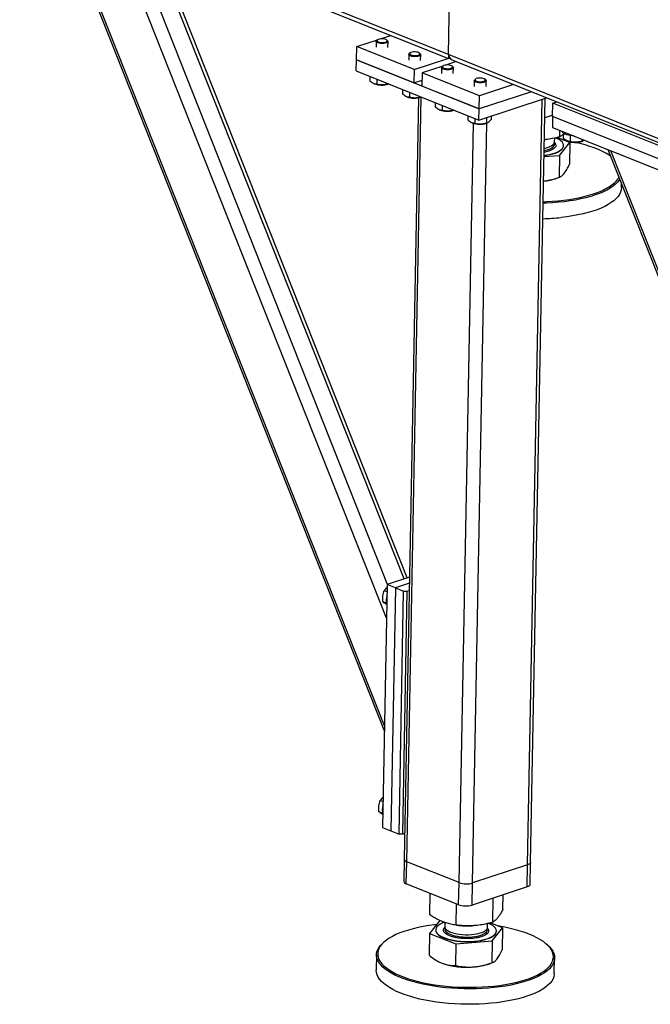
# Model space of a CAD drawing. Header units: millimetres. Extents: x 0 to 841, y 0 to 594.
# Tile 33 of 107: x 376 to 409, y 68 to 120. Entities that reach past the tile are written whole.
import ezdxf

# ---------------------------------------------------------------- set-up
doc = ezdxf.new("R2010")
doc.units = ezdxf.units.MM
doc.layers.add('TRAIT-FORT', color=4, linetype='Continuous', lineweight=25)

msp = doc.modelspace()

# ---------------------------------------------------------------- linework, layer by layer
at = {"layer": 'TRAIT-FORT', "color": 4, "linetype": 'Continuous', "lineweight": 25}
for p, q in [((398.36627, 118.01175), (369.97198, 129.38337)), ((370.23575, 129.07234), (398.36754, 117.80584)), ((398.36627, 118.01175), (398.51709, 125.98772)), ((378.37034, 124.37824), (395.00447, 82.35563)), ((395.0103, 82.66388), (378.52227, 124.3174)), ((395.11742, 88.32871), (381.31438, 123.19919)), ((395.17114, 90.10784), (382.21515, 122.83844)), ((396.03228, 90.39174), (383.37207, 122.3751)), ((396.20006, 90.44706), (383.59748, 122.28483)), ((393.54673, 118.43186), (394.63185, 118.7896)), ((394.63197, 118.7897), (394.59106, 118.75597)), ((394.78488, 118.84005), (395.33353, 119.02093)), ((395.1661, 118.74509), (395.1265, 118.78035)), ((393.53353, 117.73358), (393.54673, 118.43186)), ((396.55825, 117.22578), (393.54673, 118.43186)), ((394.56529, 118.71187), (394.55946, 118.40346)), ((395.18435, 118.39164), (395.19018, 118.70005)), ((393.52253, 117.15167), (393.53353, 117.73358)), ((396.54504, 116.5275), (393.53353, 117.73358)), ((393.53353, 117.73358), (399.98678, 115.14912)), ((396.28616, 118.02268), (396.28033, 117.71427)), ((396.35283, 118.10051), (396.31193, 118.06678)), ((396.55825, 117.22578), (398.34505, 117.81485)), ((396.88696, 118.0559), (396.84736, 118.09116)), ((396.90521, 117.70245), (396.91105, 118.01086)), ((426.76055, 106.64012), (398.36627, 118.01175)), ((398.36768, 117.80584), (398.43909, 117.82938)), ((396.55825, 117.22578), (396.54504, 116.5275)), ((398.07358, 117.41123), (396.98847, 117.05348)), ((398.00702, 117.33349), (398.00119, 117.02508)), ((398.0737, 117.41132), (398.03279, 117.37759)), ((398.77526, 117.64255), (398.22661, 117.46168)), ((398.60783, 117.36671), (398.56823, 117.40197)), ((398.62608, 117.01326), (398.63191, 117.32167)), ((398.63003, 117.70072), (426.76182, 106.43422)), ((393.52253, 117.15167), (399.97577, 114.56721)), ((394.23374, 116.86684), (394.2294, 116.63712)), ((394.59858, 116.72073), (394.59349, 116.45119)), ((396.98847, 117.05348), (396.97526, 116.3552)), ((399.99998, 115.8474), (396.98847, 117.05348)), ((399.79456, 116.72213), (399.75366, 116.6884)), ((400.32869, 116.67752), (400.28909, 116.71278)), ((394.44307, 116.48492), (394.46449, 116.47598)), ((395.20322, 116.47857), (395.20299, 116.46618)), ((395.20299, 116.46618), (395.22084, 116.47152)), ((395.20638, 116.46195), (395.22622, 116.46936)), ((395.95461, 116.17765), (395.95026, 115.94793)), ((396.54504, 116.5275), (396.98124, 116.6713)), ((399.98678, 115.14912), (396.97526, 116.3552)), ((399.72789, 116.6443), (399.72206, 116.33589)), ((401.78678, 116.43647), (399.99998, 115.8474)), ((400.34695, 116.32407), (400.35278, 116.63248)), ((396.79639, 115.73828), (396.03797, 75.63121)), ((396.16393, 115.79573), (396.18536, 115.78679)), ((396.17529, 75.50222), (396.93688, 115.77636)), ((396.31945, 116.03154), (396.31435, 115.762)), ((396.92409, 115.78938), (396.92385, 115.77699)), ((396.92385, 115.77699), (396.9417, 115.78233)), ((396.92725, 115.77276), (396.94709, 115.78017)), ((399.97577, 114.56721), (403.52912, 115.73868)), ((402.73715, 116.05586), (399.98678, 115.14912)), ((399.98678, 115.14912), (399.99998, 115.8474)), ((402.53611, 75.3375), (403.29866, 115.6627)), ((402.69185, 75.46589), (403.45293, 115.71356)), ((397.67547, 115.48846), (397.67113, 115.25874)), ((398.04031, 115.34235), (398.03522, 115.07281)), ((399.97577, 114.56721), (399.98678, 115.14912)), ((403.85323, 114.75891), (403.86643, 115.4572)), ((403.86643, 115.4572), (404.06692, 115.5233)), ((413.33119, 111.66666), (403.86643, 115.4572)), ((397.8848, 115.10654), (397.90622, 115.0976)), ((398.64495, 115.10019), (398.64472, 115.0878)), ((398.64472, 115.0878), (398.66257, 115.09314)), ((398.64811, 115.08357), (398.66795, 115.09098)), ((399.39634, 114.79927), (399.39199, 114.56955)), ((399.76118, 114.65316), (399.75608, 114.38362)), ((400.37124, 114.69759), (400.36558, 114.39861)), ((400.61437, 114.77775), (400.611, 114.59952)), ((403.85447, 114.82434), (403.43349, 114.68555)), ((403.85323, 114.75891), (403.84223, 114.17701)), ((413.31799, 110.96837), (403.85323, 114.75891)), ((398.92868, 74.39951), (399.68485, 114.38768)), ((399.60566, 114.41735), (399.62709, 114.40841)), ((399.63544, 74.38121), (400.39225, 114.40308)), ((400.36898, 114.39438), (400.41324, 114.41092)), ((403.84223, 114.17701), (413.30699, 110.38647)), ((403.95885, 113.41962), (403.96263, 113.61954)), ((404.75404, 113.39102), (404.0918, 113.65015)), ((404.23231, 113.68346), (404.23864, 114.01825)), ((404.41803, 113.87683), (404.41313, 113.61763)), ((404.78326, 113.7515), (404.77722, 113.4317)), ((404.21379, 112.70374), (404.75404, 113.39102)), ((404.42725, 113.21488), (404.42747, 113.22652)), ((404.60017, 113.47187), (404.50881, 113.48698)), ((404.6268, 113.46543), (404.64822, 113.45649)), ((404.75404, 113.39102), (404.73221, 112.2363)), ((405.38881, 113.55762), (405.38672, 113.44669)), ((405.39011, 113.44246), (405.43437, 113.45899)), ((403.39484, 112.64161), (404.21379, 112.70374)), ((404.21379, 112.70374), (404.19195, 111.54902)), ((406.76463, 113.00662), (423.39875, 70.984)), ((423.40458, 71.29225), (406.91656, 112.94577)), ((404.06106, 111.49894), (404.22031, 111.55842)), ((407.47597, 110.98595), (407.48, 111.19937)), ((396.31888, 90.48623), (395.15094, 90.10118)), ((395.15094, 90.10118), (394.90885, 77.2993)), ((395.14354, 89.70979), (394.98602, 89.77287)), ((395.58115, 89.92888), (395.15094, 90.10118)), ((395.58115, 89.92888), (395.33907, 77.127)), ((396.3129, 90.17012), (395.58115, 89.92888)), ((395.58115, 89.92888), (396.01137, 89.75659)), ((395.76929, 76.9547), (396.01137, 89.75659)), ((396.18806, 89.75201), (395.94598, 76.95013)), ((396.01137, 89.75659), (396.18806, 89.75201)), ((396.18806, 89.75201), (396.30573, 89.7908)), ((395.10862, 89.1126), (394.92036, 89.188)), ((394.93446, 78.65362), (394.77694, 78.7167)), ((394.89955, 78.05643), (394.71129, 78.13183)), ((394.90885, 77.2993), (395.33907, 77.127)), ((395.33907, 77.127), (395.76929, 76.9547)), ((395.94598, 76.95013), (395.76929, 76.9547)), ((396.06364, 76.98892), (395.94598, 76.95013)), ((396.03797, 75.63121), (396.01596, 74.4674)), ((396.15329, 74.33841), (396.17529, 75.50222)), ((398.92868, 74.39951), (396.17529, 75.50222)), ((402.53611, 75.3375), (399.63544, 74.38121)), ((402.5141, 74.1737), (402.53611, 75.3375)), ((402.66984, 74.30208), (402.69185, 75.46589)), ((398.90667, 73.23571), (396.15329, 74.33841)), ((398.90667, 73.23571), (398.92868, 74.39951)), ((399.61343, 73.2174), (399.63544, 74.38121)), ((402.5141, 74.1737), (399.61343, 73.2174)), ((397.3902, 72.70469), (397.41156, 73.83448)), ((401.23758, 72.99657), (401.25197, 73.7576)), ((398.77364, 72.16335), (398.79476, 73.28052)), ((400.69733, 72.30929), (400.72141, 73.58268)), ((397.91193, 72.41225), (397.37167, 71.72497)), ((398.17828, 72.30031), (398.17427, 72.088)), ((398.81348, 72.15875), (398.90941, 72.14796)), ((399.69151, 72.13317), (399.72678, 72.13579)), ((400.42387, 72.04546), (400.42765, 72.24538)), ((401.21906, 72.01686), (400.55682, 72.27599)), ((397.37167, 71.72497), (397.34984, 70.57025)), ((397.37167, 71.72497), (398.75511, 71.18364)), ((397.69868, 71.91275), (397.69846, 71.90111)), ((398.15312, 72.01914), (398.18716, 72.05085)), ((400.6788, 71.32958), (401.21906, 72.01686)), ((400.89227, 71.84072), (400.89249, 71.85236)), ((401.21906, 72.01686), (401.19722, 70.86214)), ((395.02804, 71.3134), (394.96961, 71.26521)), ((398.75511, 71.18364), (398.73327, 70.02892)), ((398.75511, 71.18364), (400.6788, 71.32958)), ((400.6788, 71.32958), (400.65697, 70.17486)), ((403.59513, 71.10211), (403.53856, 71.15247)), ((394.58306, 70.6037), (394.56766, 69.78904)), ((400.52608, 70.12478), (400.68532, 70.18426)), ((403.94098, 69.61179), (403.95639, 70.42645))]:
    msp.add_line(p, q, dxfattribs=at)
at = {"layer": 'TRAIT-FORT', "color": 4, "linetype": 'Continuous', "lineweight": 25, "flags": 128}
for points in [[(395.09475, 118.8013), (395.03813, 118.82288), (394.96732, 118.8377), (394.88862, 118.84442), (394.80903, 118.84247), (394.7356, 118.832), (394.67488, 118.81395), (394.63225, 118.78993), (394.6115, 118.76206), (394.61447, 118.73283), (394.64091, 118.70483), (394.68845, 118.68055), (394.75289, 118.66215), (394.82848, 118.65126), (394.90852, 118.64884), (394.9859, 118.65513), (395.05373, 118.66954), (395.10599, 118.69082), (395.13804, 118.71705), (395.14703, 118.74593), (395.13216, 118.77486), (395.09475, 118.8013)], [(395.1661, 118.74509), (395.1699, 118.74155), (395.18895, 118.711), (395.18491, 118.68008), (395.1581, 118.65107), (395.11049, 118.62614), (395.04562, 118.60713), (394.9683, 118.59545), (394.88426, 118.59196), (394.79974, 118.59693), (394.721, 118.60998), (394.65389, 118.63015), (394.60338, 118.65595), (394.57321, 118.68545), (394.56564, 118.71647), (394.5812, 118.74672), (394.59106, 118.75597)], [(396.88696, 118.0559), (396.89076, 118.05236), (396.90981, 118.02181), (396.90578, 117.99089), (396.87896, 117.96189), (396.83136, 117.93695), (396.76649, 117.91794), (396.68917, 117.90626), (396.60513, 117.90277), (396.52061, 117.90774), (396.44187, 117.92079), (396.37475, 117.94096), (396.32424, 117.96676), (396.29408, 117.99626), (396.2865, 118.02728), (396.30207, 118.05753), (396.31193, 118.06678)], [(396.81562, 118.11211), (396.75899, 118.13369), (396.68819, 118.14851), (396.60949, 118.15523), (396.52989, 118.15328), (396.45647, 118.14281), (396.39574, 118.12476), (396.35311, 118.10074), (396.33236, 118.07287), (396.33534, 118.04364), (396.36177, 118.01564), (396.40932, 117.99136), (396.47375, 117.97296), (396.54935, 117.96207), (396.62939, 117.95965), (396.70676, 117.96594), (396.7746, 117.98035), (396.82686, 118.00163), (396.85891, 118.02787), (396.8679, 118.05674), (396.85302, 118.08568), (396.81562, 118.11211)], [(398.60783, 117.36671), (398.61163, 117.36317), (398.63068, 117.33262), (398.62664, 117.3017), (398.59983, 117.2727), (398.55222, 117.24776), (398.48735, 117.22875), (398.41003, 117.21707), (398.32599, 117.21358), (398.24147, 117.21855), (398.16273, 117.2316), (398.09562, 117.25177), (398.04511, 117.27757), (398.01495, 117.30707), (398.00737, 117.33809), (398.02294, 117.36834), (398.03279, 117.37759)], [(398.53648, 117.42292), (398.47986, 117.4445), (398.40905, 117.45932), (398.33035, 117.46604), (398.25076, 117.46409), (398.17733, 117.45362), (398.11661, 117.43557), (398.07398, 117.41155), (398.05323, 117.38368), (398.0562, 117.35445), (398.08264, 117.32645), (398.13018, 117.30217), (398.19462, 117.28377), (398.27021, 117.27288), (398.35026, 117.27046), (398.42763, 117.27675), (398.49546, 117.29117), (398.54772, 117.31244), (398.57977, 117.33868), (398.58876, 117.36755), (398.57389, 117.39649), (398.53648, 117.42292)], [(400.32869, 116.67752), (400.3325, 116.67398), (400.35154, 116.64343), (400.34751, 116.61251), (400.3207, 116.58351), (400.27309, 116.55857), (400.20822, 116.53956), (400.1309, 116.52788), (400.04686, 116.52439), (399.96234, 116.52936), (399.8836, 116.54241), (399.81649, 116.56258), (399.76597, 116.58838), (399.73581, 116.61788), (399.72823, 116.64891), (399.7438, 116.67915), (399.75366, 116.6884)], [(400.25735, 116.73373), (400.20072, 116.75532), (400.12992, 116.77013), (400.05122, 116.77686), (399.97162, 116.7749), (399.8982, 116.76443), (399.83747, 116.74638), (399.79484, 116.72236), (399.77409, 116.69449), (399.77707, 116.66526), (399.8035, 116.63726), (399.85105, 116.61298), (399.91548, 116.59458), (399.99108, 116.58369), (400.07112, 116.58128), (400.1485, 116.58756), (400.21633, 116.60198), (400.26859, 116.62325), (400.30064, 116.64949), (400.30963, 116.67836), (400.29476, 116.7073), (400.25735, 116.73373)], [(404.36718, 113.073), (404.40782, 113.13971), (404.42632, 113.20806), (404.42241, 113.27709), (404.39616, 113.34584), (404.34794, 113.41333), (404.27841, 113.47863), (404.18856, 113.54081), (404.07964, 113.599), (404.00762, 113.6309)], [(404.94858, 113.73393), (404.92714, 113.73533), (404.8074, 113.74792), (404.69479, 113.76802), (404.59293, 113.79498), (404.5051, 113.82793), (404.43411, 113.86582), (404.38225, 113.90743), (404.35118, 113.95142), (404.34331, 113.97633)], [(403.39578, 112.6913), (403.54674, 112.71298), (403.71052, 112.74483), (403.86194, 112.78372), (403.99887, 112.82907), (404.11941, 112.88027), (404.22185, 112.93659), (404.30475, 112.99724), (404.36696, 113.06136)], [(403.396, 112.70293), (403.54696, 112.72461), (403.71074, 112.75647), (403.86216, 112.79535), (403.99909, 112.84071), (404.11963, 112.89191), (404.22207, 112.94823), (404.30497, 113.00887), (404.36718, 113.073)], [(403.40071, 112.95182), (403.49602, 112.97308), (403.61588, 113.00805), (403.72047, 113.04899), (403.80777, 113.0951), (403.87606, 113.14549), (403.92403, 113.19918), (403.95074, 113.25512), (403.95567, 113.31223), (403.9443, 113.35688)], [(403.40309, 113.07781), (403.46632, 113.09134), (403.58964, 113.1247), (403.69825, 113.16422), (403.79005, 113.20912), (403.86323, 113.25853), (403.91639, 113.31149)], [(403.91639, 113.31149), (403.94847, 113.36697), (403.95885, 113.41962)], [(406.90029, 112.66388), (406.8221, 112.71723), (406.6544, 112.81901), (406.46836, 112.91664), (406.26487, 113.00965), (406.04489, 113.0976), (405.80948, 113.18006), (405.55975, 113.25666), (405.2969, 113.32701), (405.02526, 113.39012)], [(403.34988, 110.26426), (403.5247, 110.27018), (403.83815, 110.28709), (404.14667, 110.31191), (404.4488, 110.34453), (404.74311, 110.38479), (405.02818, 110.43249), (405.30266, 110.48741), (405.56524, 110.54929), (405.81467, 110.61783), (406.04977, 110.69271), (406.2694, 110.77357), (406.47253, 110.86002), (406.65819, 110.95166), (406.82549, 111.04804), (406.97363, 111.1487), (407.10191, 111.25317), (407.20972, 111.36095), (407.29654, 111.47153), (407.34257, 111.54657)], [(407.38199, 111.44699), (407.35612, 111.40691), (407.26813, 111.29484), (407.15886, 111.1856), (407.02885, 111.07972), (406.87871, 110.97769), (406.70915, 110.88001), (406.52098, 110.78714), (406.31511, 110.69952), (406.09251, 110.61757), (405.85423, 110.54168), (405.60143, 110.47221), (405.3353, 110.40949), (405.05711, 110.35383), (404.76819, 110.30548), (404.4699, 110.26468), (404.16369, 110.23162), (403.851, 110.20646), (403.53332, 110.18932), (403.34835, 110.18311)], [(407.47597, 110.98595), (407.46515, 110.88128), (407.43194, 110.76449), (407.3766, 110.64917), (407.29941, 110.53589), (407.20072, 110.42517), (407.08101, 110.31754), (406.94085, 110.21353), (406.7809, 110.11361), (406.60193, 110.01828), (406.4048, 109.92798), (406.19043, 109.84314), (405.95985, 109.76418), (405.71417, 109.69145), (405.45455, 109.62532), (405.18223, 109.56609), (404.8985, 109.51406), (404.60472, 109.46946), (404.30229, 109.43251)], [(402.69185, 75.46589), (402.69169, 75.4624), (402.67955, 75.42715), (402.64867, 75.39374), (402.60023, 75.36347), (402.53611, 75.3375)], [(402.69185, 75.46589), (402.69169, 75.4624), (402.67955, 75.42715), (402.64867, 75.39374), (402.60023, 75.36347), (402.53611, 75.3375)], [(402.66984, 74.30208), (402.66968, 74.29859), (402.65754, 74.26334), (402.62666, 74.22993), (402.57823, 74.19967), (402.5141, 74.1737)], [(397.73633, 72.18887), (397.62784, 72.17617), (397.33353, 72.13592), (397.04846, 72.08821), (396.77398, 72.03329), (396.5114, 71.97141), (396.26196, 71.90287), (396.02687, 71.82799), (395.80723, 71.74713), (395.6041, 71.66068), (395.41845, 71.56904), (395.25115, 71.47266), (395.10301, 71.372), (394.97473, 71.26753), (394.86692, 71.15975), (394.7801, 71.04917), (394.71468, 70.93633), (394.67097, 70.82176), (394.64918, 70.706), (394.64942, 70.58961), (394.67168, 70.47314), (394.71585, 70.35715), (394.78174, 70.24219), (394.86901, 70.12881), (394.97726, 70.01754), (395.10598, 69.90893), (395.25454, 69.80347), (395.42224, 69.70169), (395.60828, 69.60406), (395.81177, 69.51105), (396.03175, 69.42311), (396.26716, 69.34064), (396.51689, 69.26405), (396.77974, 69.19369), (397.05446, 69.12991), (397.33974, 69.07301), (397.63423, 69.02326), (397.93652, 68.98089), (398.24516, 68.94612), (398.55869, 68.91909), (398.87562, 68.89995), (399.19443, 68.88879), (399.5136, 68.88565), (399.83162, 68.89055), (400.14696, 68.90348), (400.45813, 68.92436), (400.76364, 68.95309)], [(397.75897, 72.06627), (397.71833, 71.99956), (397.69984, 71.93121), (397.70374, 71.86218), (397.72999, 71.79343), (397.77822, 71.72594), (397.84775, 71.66064), (397.9376, 71.59846), (398.04652, 71.54026), (398.17297, 71.48688), (398.31517, 71.43904), (398.47115, 71.39743), (398.63869, 71.36264), (398.81546, 71.33514), (398.99896, 71.31532), (399.18663, 71.30347), (399.37583, 71.29975), (399.56391, 71.3042), (399.74821, 71.31678), (399.92617, 71.3373), (400.09527, 71.36547), (400.25314, 71.4009), (400.39758, 71.4431), (400.52654, 71.49146), (400.63822, 71.54531), (400.73106, 71.6039), (400.80374, 71.6664), (400.85526, 71.73193), (400.88488, 71.79958), (400.89218, 71.86839), (400.87708, 71.9374), (400.83978, 72.00564), (400.78079, 72.07215), (400.70096, 72.136), (400.60141, 72.1963), (400.48352, 72.25219), (400.47319, 72.2565)], [(398.17427, 72.088), (398.17425, 72.08373), (398.18575, 72.02648), (398.21891, 71.97001), (398.2731, 71.91543), (398.34726, 71.86379), (398.43995, 71.8161), (398.54935, 71.77329), (398.67335, 71.73619), (398.80953, 71.70553), (398.95524, 71.68189), (399.10763, 71.66575), (399.26376, 71.65741), (399.42057, 71.65703), (399.57502, 71.66463), (399.72409, 71.68006), (399.8649, 71.70301), (399.99469, 71.73305), (400.11094, 71.76957), (400.21139, 71.81188), (400.29408, 71.85915), (400.3574, 71.91046), (400.40013, 71.96482), (400.42142, 72.02115), (400.42387, 72.04546)], [(400.76364, 68.95309), (401.06204, 68.98955), (401.3519, 69.03356), (401.63184, 69.0849), (401.90053, 69.14334), (402.15669, 69.20859), (402.3991, 69.28034), (402.6266, 69.35826), (402.83811, 69.44196), (403.03262, 69.53106), (403.2092, 69.62512), (403.36701, 69.7237), (403.50531, 69.82633), (403.62342, 69.93252), (403.72079, 70.04176), (403.79696, 70.15354), (403.85156, 70.26732), (403.88433, 70.38255), (403.89511, 70.49869), (403.88385, 70.61519), (403.85062, 70.73149), (403.79555, 70.84703), (403.71893, 70.96127), (403.62111, 71.07366), (403.50255, 71.18367), (403.36384, 71.29077), (403.20561, 71.39445), (403.02864, 71.49421), (402.83375, 71.58959), (402.62189, 71.68012), (402.39406, 71.76538), (402.15134, 71.84496), (401.8949, 71.91847), (401.62596, 71.98558), (401.34579, 72.04596), (401.05573, 72.09931), (400.97383, 72.11282)], [(397.69846, 71.90111), (397.70352, 71.85054), (397.72977, 71.78179), (397.778, 71.7143), (397.84753, 71.649), (397.93738, 71.58682), (398.0463, 71.52863), (398.17275, 71.47524), (398.31495, 71.4274), (398.47093, 71.3858), (398.63847, 71.351), (398.81524, 71.3235), (398.99874, 71.30368), (399.18641, 71.29183), (399.37561, 71.28811), (399.56369, 71.29257), (399.74799, 71.30514), (399.92595, 71.32566), (400.09505, 71.35383), (400.25292, 71.38927), (400.39736, 71.43146), (400.52632, 71.47982), (400.638, 71.53367), (400.73084, 71.59226), (400.80352, 71.65476), (400.85504, 71.72029), (400.88466, 71.78794), (400.89227, 71.84072)], [(398.18643, 72.02475), (398.17762, 72.00053), (398.17269, 71.94342), (398.18964, 71.88627), (398.22814, 71.83017), (398.28744, 71.77622), (398.36638, 71.72548), (398.46343, 71.67893), (398.57669, 71.63747), (398.70397, 71.60192), (398.84279, 71.57296), (398.99044, 71.55116)], [(398.99044, 71.55116), (399.14405, 71.53694), (399.30064, 71.53058), (399.45714, 71.53221), (399.61052, 71.54178), (399.7578, 71.55913), (399.8961, 71.5839), (400.02273, 71.61561), (400.13523, 71.65366), (400.23141, 71.69729), (400.3094, 71.74566), (400.36767, 71.79783), (400.4051, 71.85277), (400.42096, 71.90944), (400.41493, 71.96671), (400.40932, 71.98272)], [(400.78271, 68.87301), (400.47307, 68.84388), (400.1577, 68.82272), (399.83809, 68.80962), (399.51578, 68.80465), (399.19229, 68.80783), (398.86918, 68.81915), (398.54797, 68.83855), (398.2302, 68.86594), (397.91738, 68.90118), (397.61101, 68.94412), (397.31255, 68.99455), (397.02341, 69.05222), (396.74497, 69.11686), (396.47857, 69.18816), (396.22547, 69.26579), (395.98688, 69.34937), (395.76392, 69.43851), (395.55768, 69.53278), (395.36913, 69.63172), (395.19916, 69.73488), (395.04859, 69.84176), (394.91814, 69.95184), (394.80843, 70.06461), (394.71997, 70.17953), (394.6532, 70.29604), (394.60843, 70.4136), (394.58587, 70.53164), (394.58563, 70.6496), (394.60771, 70.76692), (394.65201, 70.88304), (394.71831, 70.99741), (394.80631, 71.10948), (394.91557, 71.21872), (394.96961, 71.26521)], [(403.59513, 71.10211), (403.67879, 71.02224), (403.77794, 70.90833), (403.8556, 70.79254), (403.9114, 70.67544), (403.94509, 70.55757), (403.9565, 70.43949), (403.94557, 70.32178), (403.91236, 70.20499), (403.85702, 70.08968), (403.77983, 69.97639), (403.68114, 69.86567), (403.56143, 69.75805), (403.42127, 69.65403), (403.26132, 69.55412), (403.08235, 69.45878), (402.88522, 69.36848), (402.67085, 69.28365), (402.44027, 69.20468), (402.19459, 69.13195), (401.93497, 69.06582), (401.66265, 69.0066), (401.37892, 68.95456), (401.08514, 68.90996), (400.78271, 68.87301)], [(403.94098, 69.61179), (403.93842, 69.56589), (403.91634, 69.44857), (403.87204, 69.33245), (403.80573, 69.21808), (403.71774, 69.10601), (403.60847, 68.99677), (403.47846, 68.89089), (403.32832, 68.78887), (403.15876, 68.69118), (402.97059, 68.59831), (402.76472, 68.51069), (402.54212, 68.42874), (402.30384, 68.35285), (402.05104, 68.28338), (401.78491, 68.22066), (401.50672, 68.165), (401.21779, 68.11665), (400.91951, 68.07585), (400.6133, 68.04279), (400.3006, 68.01763), (399.98293, 68.00049), (399.66178, 67.99145), (399.33868, 67.99056), (399.01519, 67.99781), (398.69283, 68.01318), (398.37315, 68.03659), (398.05767, 68.06792), (397.7479, 68.10704), (397.4453, 68.15375), (397.15132, 68.20783), (396.86736, 68.26902), (396.59478, 68.33703), (396.33488, 68.41154), (396.08888, 68.4922), (395.85797, 68.57861), (395.64325, 68.67036), (395.44573, 68.76703), (395.26636, 68.86814), (395.106, 68.97322), (394.96541, 69.08177), (394.84525, 69.19326), (394.74611, 69.30717), (394.66845, 69.42295), (394.61264, 69.54006), (394.57895, 69.65793), (394.56755, 69.776), (394.56766, 69.78904)]]:
    msp.add_lwpolyline(points, dxfattribs=at)
at = {"layer": 'TRAIT-FORT', "color": 4, "linetype": 'Continuous', "lineweight": 25}
for centre, radius, start, end in [((394.85581, 117.54638), 1.13968, 249.918418, 287.91492), ((396.57667, 116.85719), 1.13968, 249.918418, 287.91492), ((398.29754, 116.168), 1.13968, 249.918418, 287.91492), ((400.01841, 115.47881), 1.13968, 249.918418, 287.91492), ((404.17798, 113.22418), 0.24944, 319.25431, 357.864034), ((405.03954, 114.52689), 1.13968, 249.918418, 287.91492), ((403.0825, 114.29007), 2.9577, 275.584993, 289.320589), ((403.02422, 121.40656), 12.04207, 271.469052, 276.092493), ((395.90091, 89.27703), 0.80741, 160.357123, 197.424825), ((395.69184, 78.22086), 0.80741, 160.357123, 197.424825), ((396.20799, 75.67462), 0.17548, 194.324769, 259.261108), ((396.18598, 74.51082), 0.17548, 194.324769, 259.261108), ((399.31088, 75.50346), 1.16823, 250.903366, 286.129978), ((399.28887, 74.33965), 1.16823, 250.903366, 286.129978), ((398.4157, 71.43848), 0.90852, 106.642245, 136.290507), ((399.38042, 76.36897), 4.2472, 263.632893, 274.200445), ((399.33026, 73.94404), 4.00149, 251.171796, 275.19268), ((399.51495, 73.02985), 3.07601, 273.307523, 289.190794)]:
    msp.add_arc(centre, radius, start, end, dxfattribs=at)
for centre, major_axis, ratio, start_param, end_param in [((398.38007, 118.20478), (0.01247, 0.39895), 0.02226163, 2.0765371, 3.14971087), ((398.38007, 118.20478), (0.01247, 0.39895), 0.02226163, 2.0765371, 3.13347443), ((398.89633, 117.99802), (0.53, -0.01656), 0.65853083, 3.14971087, 4.20664821)]:
    msp.add_ellipse(centre, major_axis=major_axis, ratio=ratio, start_param=start_param, end_param=end_param, dxfattribs=at)
for points, knots in [([(394.59349, 116.45119), (394.54683, 116.45717), (394.46966, 116.46706), (394.35859, 116.52652), (394.28422, 116.585), (394.24157, 116.62554), (394.2294, 116.63712)], [0, 0, 0, 0, 0.38554949, 0.63764185, 0.89654625, 1, 1, 1, 1]), ([(395.20299, 116.46618), (395.14984, 116.45212), (395.04241, 116.42369), (394.88377, 116.41036), (394.73256, 116.42048), (394.64013, 116.44089), (394.59349, 116.45119)], [0, 0, 0, 0, 0.26460494, 0.53494775, 0.76534313, 1, 1, 1, 1]), ([(396.31435, 115.762), (396.26769, 115.76798), (396.19053, 115.77787), (396.07946, 115.83733), (396.00509, 115.89581), (395.96244, 115.93635), (395.95026, 115.94793)], [0, 0, 0, 0, 0.38554949, 0.63764185, 0.89654625, 1, 1, 1, 1]), ([(396.92385, 115.77699), (396.87071, 115.76293), (396.76327, 115.7345), (396.60464, 115.72117), (396.45343, 115.73129), (396.36099, 115.7517), (396.31435, 115.762)], [0, 0, 0, 0, 0.26460494, 0.53494775, 0.76534313, 1, 1, 1, 1]), ([(398.03522, 115.07281), (397.98856, 115.07879), (397.91139, 115.08868), (397.80033, 115.14814), (397.72595, 115.20662), (397.6833, 115.24716), (397.67113, 115.25874)], [0, 0, 0, 0, 0.38554949, 0.63764185, 0.89654625, 1, 1, 1, 1]), ([(398.64472, 115.0878), (398.59158, 115.07374), (398.48414, 115.04531), (398.3255, 115.03198), (398.17429, 115.04211), (398.08186, 115.06251), (398.03522, 115.07281)], [0, 0, 0, 0, 0.26460494, 0.53494775, 0.76534313, 1, 1, 1, 1]), ([(399.75608, 114.38362), (399.70942, 114.3896), (399.63226, 114.39949), (399.52119, 114.45895), (399.44682, 114.51743), (399.40417, 114.55797), (399.39199, 114.56955)], [0, 0, 0, 0, 0.38554949, 0.63764185, 0.89654625, 1, 1, 1, 1]), ([(400.36558, 114.39861), (400.31244, 114.38455), (400.20501, 114.35612), (400.04637, 114.34279), (399.89516, 114.35292), (399.80272, 114.37332), (399.75608, 114.38362)], [0, 0, 0, 0, 0.26460494, 0.53494775, 0.76534313, 1, 1, 1, 1]), ([(400.36558, 114.39861), (400.38664, 114.40329), (400.42922, 114.41274), (400.49284, 114.45554), (400.55409, 114.51932), (400.59191, 114.57263), (400.611, 114.59952)], [0, 0, 0, 0, 0.26460494, 0.53494775, 0.76534313, 1, 1, 1, 1]), ([(404.23231, 113.68346), (404.10348, 113.6514), (403.85947, 113.59069), (403.58451, 113.54053), (403.43968, 113.52846), (403.41157, 113.52612)], [0, 0, 0, 0, 0.47409652, 0.89789748, 1, 1, 1, 1]), ([(404.41719, 113.83261), (404.4101, 113.82482), (404.37666, 113.7881), (404.3148, 113.73672), (404.2607, 113.70179), (404.23231, 113.68346)], [0, 0, 0, 0, 0.11343393, 0.53476522, 1, 1, 1, 1]), ([(404.77722, 113.4317), (404.73056, 113.43768), (404.65339, 113.44757), (404.54232, 113.50703), (404.46795, 113.56551), (404.4253, 113.60605), (404.41313, 113.61763)], [0, 0, 0, 0, 0.38554949, 0.63764185, 0.89654625, 1, 1, 1, 1]), ([(403.97303, 113.12013), (403.94958, 113.09551), (403.90128, 113.0448), (403.77793, 112.97539), (403.61274, 112.91578), (403.48132, 112.87924), (403.4027, 112.86834), (403.39912, 112.86784)], [0, 0, 0, 0, 0.23014758, 0.47408091, 0.72815551, 0.98762194, 1, 1, 1, 1]), ([(403.94398, 113.38445), (403.95088, 113.37881), (403.97439, 113.35962), (403.99472, 113.32458), (404.01968, 113.26791), (404.02191, 113.1982), (403.98901, 113.14564), (403.97303, 113.12013)], [0, 0, 0, 0, 0.06770934, 0.23047455, 0.39328443, 0.70546352, 1, 1, 1, 1]), ([(405.38672, 113.44669), (405.33357, 113.43263), (405.22614, 113.4042), (405.0675, 113.39087), (404.91629, 113.40099), (404.82386, 113.4214), (404.77722, 113.4317)], [0, 0, 0, 0, 0.26460494, 0.53494775, 0.76534313, 1, 1, 1, 1]), ([(405.38672, 113.44669), (405.40777, 113.45094), (405.44907, 113.45928), (405.49223, 113.49179), (405.51338, 113.50773)], [0, 0, 0, 0, 0.50976712, 1, 1, 1, 1]), ([(404.45938, 111.74974), (404.50478, 111.81452), (404.59658, 111.94552), (404.68667, 112.13867), (404.73221, 112.2363)], [0, 0, 0, 0, 0.49451073, 1, 1, 1, 1]), ([(403.37051, 111.35518), (403.4838, 111.36949), (403.76183, 111.40462), (404.03191, 111.49529), (404.19195, 111.54902)], [0, 0, 0, 0, 0.4074434, 1, 1, 1, 1]), ([(404.19195, 111.54902), (404.23508, 111.566), (404.30012, 111.59159), (404.39022, 111.66771), (404.43628, 111.72234), (404.45938, 111.74974)], [0, 0, 0, 0, 0.49525132, 0.7468182, 1, 1, 1, 1]), ([(394.92036, 89.188), (394.91565, 89.26765), (394.90785, 89.39937), (394.92989, 89.57707), (394.95838, 89.69116), (394.97988, 89.75472), (394.98602, 89.77287)], [0, 0, 0, 0, 0.38554949, 0.63764185, 0.89654625, 1, 1, 1, 1]), ([(395.14815, 89.95371), (395.14736, 89.9531), (395.11217, 89.9256), (395.05685, 89.86437), (395.00977, 89.80356), (394.98602, 89.77287)], [0, 0, 0, 0, 0.01117466, 0.50105679, 1, 1, 1, 1]), ([(395.13603, 89.04056), (395.10612, 89.05927), (395.04582, 89.09698), (394.97521, 89.14587), (394.93876, 89.17387), (394.92036, 89.188)], [0, 0, 0, 0, 0.32780192, 0.66082113, 1, 1, 1, 1]), ([(394.93908, 78.89754), (394.93829, 78.89693), (394.9031, 78.86943), (394.84778, 78.80819), (394.8007, 78.74738), (394.77694, 78.7167)], [0, 0, 0, 0, 0.01117466, 0.50105679, 1, 1, 1, 1]), ([(394.71129, 78.13183), (394.70658, 78.21147), (394.69878, 78.3432), (394.72082, 78.5209), (394.74931, 78.63498), (394.77081, 78.69855), (394.77694, 78.7167)], [0, 0, 0, 0, 0.38554949, 0.63764185, 0.89654625, 1, 1, 1, 1]), ([(394.92696, 77.98439), (394.89705, 78.0031), (394.83675, 78.04081), (394.76614, 78.0897), (394.72969, 78.1177), (394.71129, 78.13183)], [0, 0, 0, 0, 0.32780192, 0.66082113, 1, 1, 1, 1]), ([(398.77364, 72.16335), (398.68086, 72.17669), (398.50515, 72.20195), (398.24735, 72.27057), (398.019, 72.35507), (397.80764, 72.45464), (397.60294, 72.56729), (397.46341, 72.6574), (397.3902, 72.70469)], [0, 0, 0, 0, 0.20206835, 0.38269984, 0.55531458, 0.69299169, 0.83889419, 1, 1, 1, 1]), ([(401.23758, 72.99657), (401.20109, 72.9279), (401.13198, 72.79784), (401.03093, 72.63805), (400.9417, 72.51984), (400.85935, 72.43142), (400.77979, 72.36173), (400.72571, 72.32734), (400.69733, 72.30929)], [0, 0, 0, 0, 0.20206835, 0.38269984, 0.55531458, 0.69299169, 0.83889419, 1, 1, 1, 1]), ([(400.69733, 72.30929), (400.56849, 72.27676), (400.32448, 72.21514), (399.96625, 72.15598), (399.64875, 72.12709), (399.35473, 72.1215), (399.06985, 72.13215), (398.87558, 72.15261), (398.77364, 72.16335)], [0, 0, 0, 0, 0.20206835, 0.38269984, 0.55531458, 0.69299169, 0.83889419, 1, 1, 1, 1]), ([(398.97233, 71.47132), (398.90369, 71.48099), (398.76232, 71.5009), (398.56738, 71.54923), (398.39245, 71.61165), (398.25178, 71.68697), (398.17096, 71.7568), (398.13042, 71.81456), (398.10703, 71.87143), (398.10409, 71.94105), (398.1371, 71.99362), (398.15312, 72.01914)], [0, 0, 0, 0, 0.11649679, 0.2399717, 0.36857994, 0.49991744, 0.63125494, 0.69563278, 0.7600283, 0.88350321, 1, 1, 1, 1]), ([(400.43805, 71.74596), (400.41463, 71.72133), (400.36638, 71.67057), (400.24257, 71.60153), (400.07923, 71.54043), (399.87897, 71.49243), (399.69108, 71.46604), (399.53449, 71.45383), (399.37955, 71.44784), (399.18872, 71.4499), (399.04304, 71.46432), (398.97233, 71.47132)], [0, 0, 0, 0, 0.11649679, 0.2399717, 0.36857994, 0.49991744, 0.63125494, 0.69563278, 0.7600283, 0.88350321, 1, 1, 1, 1]), ([(400.41323, 72.00663), (400.41861, 72.0022), (400.44047, 71.9842), (400.45962, 71.95041), (400.48475, 71.89376), (400.4869, 71.82403), (400.45401, 71.77148), (400.43805, 71.74596)], [0, 0, 0, 0, 0.05396044, 0.21912602, 0.38433692, 0.70111986, 1, 1, 1, 1]), ([(397.34984, 70.57025), (397.46143, 70.48747), (397.6297, 70.36264), (397.86159, 70.23215), (397.97964, 70.18188), (398.03885, 70.15666)], [0, 0, 0, 0, 0.49525132, 0.7468182, 1, 1, 1, 1]), ([(400.92439, 70.37557), (400.96979, 70.44036), (401.0616, 70.57136), (401.15168, 70.76451), (401.19722, 70.86214)], [0, 0, 0, 0, 0.49451073, 1, 1, 1, 1]), ([(398.03885, 70.15666), (398.15489, 70.11851), (398.38955, 70.04136), (398.61787, 70.03309), (398.73327, 70.02892)], [0, 0, 0, 0, 0.49451073, 1, 1, 1, 1]), ([(398.73327, 70.02892), (398.88873, 70.00194), (399.12315, 69.96125), (399.44589, 69.94634), (399.61007, 69.95475), (399.69242, 69.95896)], [0, 0, 0, 0, 0.49525132, 0.7468182, 1, 1, 1, 1]), ([(399.69242, 69.95896), (399.85372, 69.97839), (400.17991, 70.01768), (400.49679, 70.12209), (400.65697, 70.17486)], [0, 0, 0, 0, 0.49451073, 1, 1, 1, 1]), ([(400.65697, 70.17486), (400.7001, 70.19183), (400.76514, 70.21743), (400.85524, 70.29355), (400.90129, 70.34817), (400.92439, 70.37557)], [0, 0, 0, 0, 0.49525132, 0.7468182, 1, 1, 1, 1])]:
    msp.add_open_spline(points, degree=3, knots=knots, dxfattribs=at)

doc.saveas('drawing.dxf')
